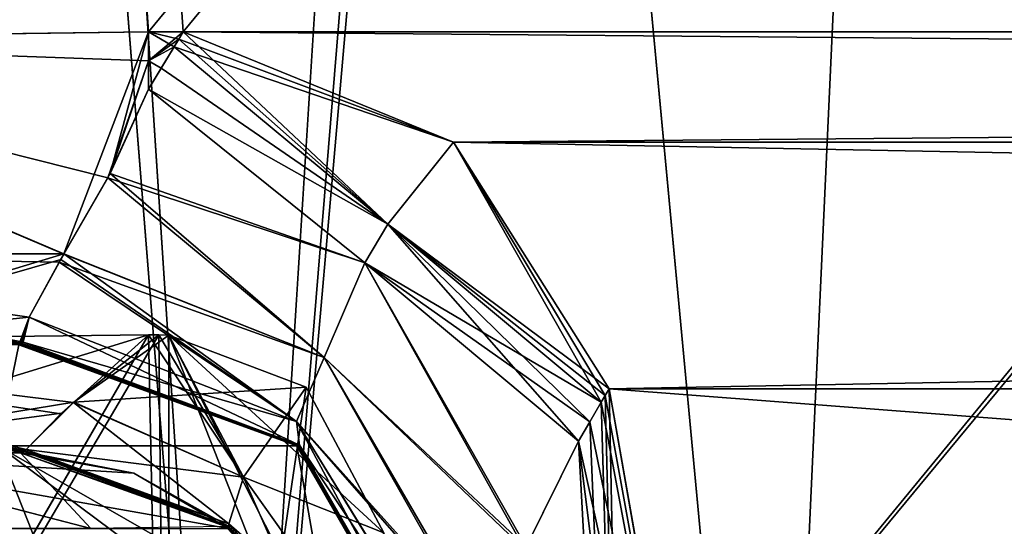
# Model space of a CAD drawing. Header units: millimetres. Extents: x -294 to 294, y -42 to 464.
# Tile 49 of 223: x -219 to -201, y 30 to 39. Entities that reach past the tile are written whole.
import ezdxf

# ---------------------------------------------------------------- set-up
doc = ezdxf.new("R2010")
doc.units = ezdxf.units.MM
doc.header["$LTSCALE"] = 65.185185
for name, color, linetype in [('13', 7, 'CONTINUOUS'), ('1416', 7, 'CONTINUOUS'), ('1437', 7, 'CONTINUOUS'), ('1438', 7, 'CONTINUOUS'), ('1439', 7, 'CONTINUOUS'), ('1440', 7, 'CONTINUOUS'), ('1441', 7, 'CONTINUOUS'), ('1442', 7, 'CONTINUOUS'), ('1443', 7, 'CONTINUOUS'), ('1456', 7, 'CONTINUOUS'), ('1457', 7, 'CONTINUOUS'), ('1458', 7, 'CONTINUOUS'), ('1459', 7, 'CONTINUOUS'), ('1471', 7, 'CONTINUOUS'), ('1472', 7, 'CONTINUOUS'), ('1473', 7, 'CONTINUOUS'), ('1474', 7, 'CONTINUOUS'), ('1475', 7, 'CONTINUOUS'), ('1476', 7, 'CONTINUOUS'), ('1482', 7, 'CONTINUOUS'), ('1484', 7, 'CONTINUOUS'), ('1485', 7, 'CONTINUOUS'), ('1491', 7, 'CONTINUOUS'), ('1560', 7, 'CONTINUOUS'), ('1581', 7, 'CONTINUOUS'), ('1589', 7, 'CONTINUOUS'), ('1598', 7, 'CONTINUOUS'), ('16', 7, 'CONTINUOUS'), ('1613', 7, 'CONTINUOUS'), ('1614', 7, 'CONTINUOUS'), ('1615', 7, 'CONTINUOUS'), ('1616', 7, 'CONTINUOUS'), ('1617', 7, 'CONTINUOUS'), ('1618', 7, 'CONTINUOUS'), ('1619', 7, 'CONTINUOUS'), ('1621', 7, 'CONTINUOUS'), ('1629', 7, 'CONTINUOUS'), ('1630', 7, 'CONTINUOUS'), ('1631', 7, 'CONTINUOUS'), ('1632', 7, 'CONTINUOUS'), ('1638', 7, 'CONTINUOUS'), ('1639', 7, 'CONTINUOUS'), ('1642', 7, 'CONTINUOUS'), ('1643', 7, 'CONTINUOUS')]:
    doc.layers.add(name, color=color, linetype=linetype)

msp = doc.modelspace()

# ---------------------------------------------------------------- linework, layer by layer
at = {"layer": '13', "color": 250, "linetype": 'Continuous', "true_color": 0x404040}
for points in [[(252, -16, -447), (-252, -16, -447), (252, 68, -447), (252, -16, -447)], [(-252, -16, -447), (-252, 68, -447), (252, 68, -447), (-252, -16, -447)]]:
    msp.add_3dface(points, dxfattribs=at)
at = {"layer": '1416', "linetype": 'Continuous'}
for points in [[(53.839, 371, -331.453), (-238.839, 371, -331.453), (-217.111, 38.791, -319.852), (53.839, 371, -331.453)], [(-216.468, 38.791, -319.852), (53.839, 371, -331.453), (-217.111, 38.791, -319.852), (-216.468, 38.791, -319.852)], [(53.839, 371, -331.453), (-216.468, 38.791, -319.852), (31.468, 38.791, -319.852), (53.839, 371, -331.453)], [(-216.468, 38.791, -319.852), (-211.466, 36.752, -319.781), (31.468, 38.791, -319.852), (-216.468, 38.791, -319.852)], [(31.468, 38.791, -319.852), (-211.466, 36.752, -319.781), (26.466, 36.752, -319.781), (31.468, 38.791, -319.852)], [(-211.466, 36.752, -319.781), (-208.59, 32.183, -319.621), (26.466, 36.752, -319.781), (-211.466, 36.752, -319.781)], [(26.466, 36.752, -319.781), (-208.59, 32.183, -319.621), (23.59, 32.183, -319.621), (26.466, 36.752, -319.781)], [(-208.59, 32.183, -319.621), (-205.48, 14.546, -319.005), (23.59, 32.183, -319.621), (-208.59, 32.183, -319.621)], [(23.59, 32.183, -319.621), (-205.48, 14.546, -319.005), (20.48, 14.546, -319.005), (23.59, 32.183, -319.621)]]:
    msp.add_3dface(points, dxfattribs=at)
at = {"layer": '1437', "linetype": 'Continuous'}
for points in [[(-238.839, 371, -15.547), (53.839, 371, -15.547), (32.111, 38.791, -27.148), (-238.839, 371, -15.547)], [(-217.111, 38.791, -27.148), (-238.839, 371, -15.547), (-216.468, 38.791, -27.148), (-217.111, 38.791, -27.148)], [(-216.468, 38.791, -27.148), (-238.839, 371, -15.547), (31.468, 38.791, -27.148), (-216.468, 38.791, -27.148)], [(31.468, 38.791, -27.148), (-238.839, 371, -15.547), (32.111, 38.791, -27.148), (31.468, 38.791, -27.148)], [(-211.466, 36.752, -27.219), (-216.468, 38.791, -27.148), (26.466, 36.752, -27.219), (-211.466, 36.752, -27.219)], [(26.466, 36.752, -27.219), (-216.468, 38.791, -27.148), (31.468, 38.791, -27.148), (26.466, 36.752, -27.219)], [(-208.59, 32.183, -27.379), (-211.466, 36.752, -27.219), (23.59, 32.183, -27.379), (-208.59, 32.183, -27.379)], [(23.59, 32.183, -27.379), (-211.466, 36.752, -27.219), (26.466, 36.752, -27.219), (23.59, 32.183, -27.379)], [(20.48, 14.546, -27.995), (-205.48, 14.546, -27.995), (-208.59, 32.183, -27.379), (20.48, 14.546, -27.995)], [(20.48, 14.546, -27.995), (-208.59, 32.183, -27.379), (23.59, 32.183, -27.379), (20.48, 14.546, -27.995)]]:
    msp.add_3dface(points, dxfattribs=at)
at = {"layer": '1438', "linetype": 'Continuous'}
msp.add_3dface([(-238.839, 371, -15.547), (-217.111, 38.791, -27.148), (-227.988, 38.647, -30.067), (-238.839, 371, -15.547)], dxfattribs=at)
at = {"layer": '1439', "linetype": 'Continuous'}
for points in [[(-227.988, 38.647, -30.067), (-217.111, 38.791, -27.148), (-218.674, 34.683, -29.039), (-227.988, 38.647, -30.067)], [(-227.988, 38.647, -30.067), (-218.674, 34.683, -29.039), (-227.518, 34.684, -31.907), (-227.988, 38.647, -30.067)], [(-218.674, 34.683, -29.039), (-217.111, 38.791, -27.148), (-217.818, 36.169, -27.867), (-218.674, 34.683, -29.039)], [(-217.818, 36.169, -27.867), (-217.111, 38.791, -27.148), (-217.111, 38.256, -27.191), (-217.818, 36.169, -27.867)], [(-217.111, 37.729, -27.281), (-217.818, 36.169, -27.867), (-217.111, 38.256, -27.191), (-217.111, 37.729, -27.281)], [(-227.518, 34.684, -31.907), (-218.674, 34.683, -29.039), (-224.232, 33, -34.843), (-227.518, 34.684, -31.907)], [(-218.674, 34.683, -29.039), (-218.735, 34.58, -29.154), (-224.232, 33, -34.843), (-218.674, 34.683, -29.039)], [(-218.735, 34.58, -29.154), (-219.321, 33.51, -30.858), (-224.232, 33, -34.843), (-218.735, 34.58, -29.154)], [(-224.232, 33, -34.843), (-219.321, 33.51, -30.858), (-219.509, 33, -33.328), (-224.232, 33, -34.843)], [(-219.509, 33, -33.328), (-219.321, 33.51, -30.858), (-219.477, 33.003, -33.143), (-219.509, 33, -33.328)], [(-219.477, 33.003, -33.143), (-219.321, 33.51, -30.858), (-219.453, 33.01, -32.96), (-219.477, 33.003, -33.143)], [(-219.453, 33.01, -32.96), (-219.321, 33.51, -30.858), (-219.439, 33.025, -32.758), (-219.453, 33.01, -32.96)], [(-219.321, 33.51, -30.858), (-219.427, 33.047, -32.558), (-219.439, 33.025, -32.758), (-219.321, 33.51, -30.858)]]:
    msp.add_3dface(points, dxfattribs=at)
at = {"layer": '1440', "linetype": 'Continuous'}
for points in [[(-217.818, 36.169, -27.867), (-217.111, 37.729, -27.281), (-213.106, 34.513, -27.673), (-217.818, 36.169, -27.867)], [(-218.674, 34.683, -29.039), (-217.818, 36.169, -27.867), (-213.857, 32.766, -28.826), (-218.674, 34.683, -29.039)], [(-213.857, 32.766, -28.826), (-217.818, 36.169, -27.867), (-213.106, 34.513, -27.673), (-213.857, 32.766, -28.826)], [(-218.735, 34.58, -29.154), (-218.674, 34.683, -29.039), (-214.371, 31.581, -30.465), (-218.735, 34.58, -29.154)], [(-214.371, 31.581, -30.465), (-218.674, 34.683, -29.039), (-213.857, 32.766, -28.826), (-214.371, 31.581, -30.465)], [(-219.321, 33.51, -30.858), (-218.735, 34.58, -29.154), (-214.371, 31.581, -30.465), (-219.321, 33.51, -30.858)], [(-213.857, 32.766, -28.826), (-213.106, 34.513, -27.673), (-210.15, 29.207, -28.053), (-213.857, 32.766, -28.826)], [(-210.15, 29.207, -28.053), (-213.106, 34.513, -27.673), (-209.154, 31.215, -27.479), (-210.15, 29.207, -28.053)], [(-219.427, 33.047, -32.558), (-219.321, 33.51, -30.858), (-214.319, 31.139, -32.206), (-219.427, 33.047, -32.558)], [(-214.319, 31.139, -32.206), (-219.321, 33.51, -30.858), (-214.371, 31.581, -30.465), (-214.319, 31.139, -32.206)], [(-214.371, 31.581, -30.465), (-213.857, 32.766, -28.826), (-211.008, 27.735, -29.087), (-214.371, 31.581, -30.465)], [(-211.008, 27.735, -29.087), (-213.857, 32.766, -28.826), (-210.15, 29.207, -28.053), (-211.008, 27.735, -29.087)], [(-214.319, 31.139, -32.206), (-214.371, 31.581, -30.465), (-211.613, 26.435, -31.558), (-214.319, 31.139, -32.206)], [(-211.613, 26.435, -31.558), (-214.371, 31.581, -30.465), (-211.488, 26.856, -30.306), (-211.613, 26.435, -31.558)], [(-211.488, 26.856, -30.306), (-214.371, 31.581, -30.465), (-211.008, 27.735, -29.087), (-211.488, 26.856, -30.306)]]:
    msp.add_3dface(points, dxfattribs=at)
at = {"layer": '1441', "linetype": 'Continuous'}
for points in [[(-219.453, 33.01, -32.96), (-219.439, 33.025, -32.758), (-214.319, 31.139, -32.206), (-219.453, 33.01, -32.96)], [(-219.453, 33.01, -32.96), (-214.319, 31.139, -32.206), (-214.328, 31.119, -32.688), (-219.453, 33.01, -32.96)], [(-219.439, 33.025, -32.758), (-219.427, 33.047, -32.558), (-214.319, 31.139, -32.206), (-219.439, 33.025, -32.758)], [(-214.319, 31.139, -32.206), (-211.613, 26.435, -31.558), (-214.328, 31.119, -32.688), (-214.319, 31.139, -32.206)], [(-214.328, 31.119, -32.688), (-211.613, 26.435, -31.558), (-211.607, 26.399, -32.023), (-214.328, 31.119, -32.688)], [(-211.604, 26.381, -32.489), (-214.328, 31.119, -32.688), (-211.607, 26.399, -32.023), (-211.604, 26.381, -32.489)]]:
    msp.add_3dface(points, dxfattribs=at)
at = {"layer": '1442', "linetype": 'Continuous'}
for points in [[(-219.509, 33, -33.328), (-219.477, 33.003, -33.143), (-214.328, 31.119, -32.688), (-219.509, 33, -33.328)], [(-219.509, 33, -33.328), (-214.328, 31.119, -32.688), (-214.366, 31.128, -33.462), (-219.509, 33, -33.328)], [(-219.477, 33.003, -33.143), (-219.453, 33.01, -32.96), (-214.328, 31.119, -32.688), (-219.477, 33.003, -33.143)], [(-214.328, 31.119, -32.688), (-211.604, 26.381, -32.489), (-214.366, 31.128, -33.462), (-214.328, 31.119, -32.688)], [(-211.604, 26.381, -32.489), (-211.612, 26.375, -33.144), (-214.366, 31.128, -33.462), (-211.604, 26.381, -32.489)], [(-211.612, 26.375, -33.144), (-211.644, 26.389, -33.798), (-214.366, 31.128, -33.462), (-211.612, 26.375, -33.144)]]:
    msp.add_3dface(points, dxfattribs=at)
at = {"layer": '1443', "linetype": 'Continuous'}
for points in [[(-219.509, 33, -33.328), (-214.366, 31.128, -33.462), (-219.895, 31.128, -45.983), (-219.509, 33, -33.328)], [(-224.526, 26.389, -52.468), (-219.895, 31.128, -45.983), (-218.021, 26.389, -47.979), (-224.526, 26.389, -52.468)], [(-219.895, 31.128, -45.983), (-214.366, 31.128, -33.462), (-213.532, 26.389, -41.473), (-219.895, 31.128, -45.983)], [(-218.021, 26.389, -47.979), (-219.895, 31.128, -45.983), (-213.532, 26.389, -41.473), (-218.021, 26.389, -47.979)], [(-214.366, 31.128, -33.462), (-211.644, 26.389, -33.798), (-213.532, 26.389, -41.473), (-214.366, 31.128, -33.462)]]:
    msp.add_3dface(points, dxfattribs=at)
at = {"layer": '1456', "linetype": 'Continuous'}
for points in [[(-208.59, 32.183, -27.379), (-208.214, 14.104, -29.132), (-208.661, 32.059, -27.384), (-208.59, 32.183, -27.379)], [(-208.59, 32.183, -27.379), (-205.48, 14.546, -27.995), (-208.214, 14.104, -29.132), (-208.59, 32.183, -27.379)], [(-208.732, 31.936, -27.392), (-208.214, 14.104, -29.132), (-208.945, 31.571, -27.426), (-208.732, 31.936, -27.392)], [(-208.214, 14.104, -29.132), (-208.732, 31.936, -27.392), (-208.661, 32.059, -27.384), (-208.214, 14.104, -29.132)], [(-208.214, 14.104, -29.132), (-209.154, 31.215, -27.479), (-208.945, 31.571, -27.426), (-208.214, 14.104, -29.132)], [(-210.15, 29.207, -28.053), (-209.154, 31.215, -27.479), (-208.214, 14.104, -29.132), (-210.15, 29.207, -28.053)]]:
    msp.add_3dface(points, dxfattribs=at)
at = {"layer": '1457', "linetype": 'Continuous'}
for points in [[(-216.633, 38.517, -27.164), (-212.681, 35.231, -27.353), (-216.873, 38.121, -27.209), (-216.633, 38.517, -27.164)], [(-212.681, 35.231, -27.353), (-217.111, 37.729, -27.281), (-216.873, 38.121, -27.209), (-212.681, 35.231, -27.353)], [(-213.106, 34.513, -27.673), (-217.111, 37.729, -27.281), (-212.681, 35.231, -27.353), (-213.106, 34.513, -27.673)], [(-208.732, 31.936, -27.392), (-213.106, 34.513, -27.673), (-212.681, 35.231, -27.353), (-208.732, 31.936, -27.392)], [(-209.154, 31.215, -27.479), (-213.106, 34.513, -27.673), (-208.945, 31.571, -27.426), (-209.154, 31.215, -27.479)], [(-213.106, 34.513, -27.673), (-208.732, 31.936, -27.392), (-208.945, 31.571, -27.426), (-213.106, 34.513, -27.673)]]:
    msp.add_3dface(points, dxfattribs=at)
at = {"layer": '1458', "linetype": 'Continuous'}
for points in [[(-211.466, 36.752, -27.219), (-216.633, 38.517, -27.164), (-216.55, 38.654, -27.155), (-211.466, 36.752, -27.219)], [(-216.468, 38.791, -27.148), (-211.466, 36.752, -27.219), (-216.55, 38.654, -27.155), (-216.468, 38.791, -27.148)], [(-211.466, 36.752, -27.219), (-212.681, 35.231, -27.353), (-216.633, 38.517, -27.164), (-211.466, 36.752, -27.219)], [(-211.466, 36.752, -27.219), (-208.59, 32.183, -27.379), (-212.681, 35.231, -27.353), (-211.466, 36.752, -27.219)], [(-208.59, 32.183, -27.379), (-208.661, 32.059, -27.384), (-212.681, 35.231, -27.353), (-208.59, 32.183, -27.379)], [(-208.661, 32.059, -27.384), (-208.732, 31.936, -27.392), (-212.681, 35.231, -27.353), (-208.661, 32.059, -27.384)]]:
    msp.add_3dface(points, dxfattribs=at)
at = {"layer": '1459', "linetype": 'Continuous'}
for points in [[(-217.111, 38.791, -27.148), (-216.468, 38.791, -27.148), (-216.55, 38.654, -27.155), (-217.111, 38.791, -27.148)], [(-217.111, 38.256, -27.191), (-217.111, 38.791, -27.148), (-216.633, 38.517, -27.164), (-217.111, 38.256, -27.191)], [(-216.633, 38.517, -27.164), (-217.111, 38.791, -27.148), (-216.55, 38.654, -27.155), (-216.633, 38.517, -27.164)], [(-217.111, 38.256, -27.191), (-216.633, 38.517, -27.164), (-216.873, 38.121, -27.209), (-217.111, 38.256, -27.191)], [(-217.111, 37.729, -27.281), (-217.111, 38.256, -27.191), (-216.873, 38.121, -27.209), (-217.111, 37.729, -27.281)]]:
    msp.add_3dface(points, dxfattribs=at)
at = {"layer": '1471', "linetype": 'Continuous'}
for points in [[(-217.111, 38.791, -319.852), (-227.987, 38.647, -316.933), (-217.111, 38.256, -319.809), (-217.111, 38.791, -319.852)], [(-218.677, 34.678, -317.956), (-217.86, 36.092, -319.09), (-227.987, 38.647, -316.933), (-218.677, 34.678, -317.956)], [(-227.987, 38.647, -316.933), (-217.86, 36.092, -319.09), (-217.111, 38.256, -319.809), (-227.987, 38.647, -316.933)], [(-227.517, 34.684, -315.093), (-218.677, 34.678, -317.956), (-227.987, 38.647, -316.933), (-227.517, 34.684, -315.093)], [(-217.86, 36.092, -319.09), (-217.111, 37.729, -319.719), (-217.111, 38.256, -319.809), (-217.86, 36.092, -319.09)], [(-218.677, 34.678, -317.956), (-227.517, 34.684, -315.093), (-218.765, 34.529, -317.788), (-218.677, 34.678, -317.956)], [(-218.765, 34.529, -317.788), (-227.517, 34.684, -315.093), (-219.32, 33.511, -316.145), (-218.765, 34.529, -317.788)], [(-219.32, 33.511, -316.145), (-227.517, 34.684, -315.093), (-219.427, 33.047, -314.442), (-219.32, 33.511, -316.145)], [(-219.427, 33.047, -314.442), (-227.517, 34.684, -315.093), (-219.439, 33.025, -314.242), (-219.427, 33.047, -314.442)], [(-219.439, 33.025, -314.242), (-227.517, 34.684, -315.093), (-219.453, 33.01, -314.04), (-219.439, 33.025, -314.242)], [(-219.453, 33.01, -314.04), (-227.517, 34.684, -315.093), (-219.477, 33.003, -313.857), (-219.453, 33.01, -314.04)], [(-219.477, 33.003, -313.857), (-227.517, 34.684, -315.093), (-219.509, 33, -313.672), (-219.477, 33.003, -313.857)]]:
    msp.add_3dface(points, dxfattribs=at)
at = {"layer": '1472', "linetype": 'Continuous'}
for points in [[(-217.111, 37.729, -319.719), (-217.86, 36.092, -319.09), (-213.106, 34.513, -319.327), (-217.111, 37.729, -319.719)], [(-217.86, 36.092, -319.09), (-218.677, 34.678, -317.956), (-213.857, 32.766, -318.174), (-217.86, 36.092, -319.09)], [(-213.106, 34.513, -319.327), (-217.86, 36.092, -319.09), (-213.857, 32.766, -318.174), (-213.106, 34.513, -319.327)], [(-218.677, 34.678, -317.956), (-218.765, 34.529, -317.788), (-213.857, 32.766, -318.174), (-218.677, 34.678, -317.956)], [(-218.765, 34.529, -317.788), (-219.32, 33.511, -316.145), (-214.371, 31.581, -316.535), (-218.765, 34.529, -317.788)], [(-213.857, 32.766, -318.174), (-218.765, 34.529, -317.788), (-214.371, 31.581, -316.535), (-213.857, 32.766, -318.174)], [(-213.106, 34.513, -319.327), (-213.857, 32.766, -318.174), (-210.123, 29.255, -318.97), (-213.106, 34.513, -319.327)], [(-209.154, 31.215, -319.521), (-213.106, 34.513, -319.327), (-210.123, 29.255, -318.97), (-209.154, 31.215, -319.521)], [(-219.32, 33.511, -316.145), (-219.427, 33.047, -314.442), (-214.371, 31.581, -316.535), (-219.32, 33.511, -316.145)], [(-214.371, 31.581, -316.535), (-219.427, 33.047, -314.442), (-214.319, 31.139, -314.794), (-214.371, 31.581, -316.535)], [(-213.857, 32.766, -318.174), (-214.371, 31.581, -316.535), (-210.976, 27.788, -317.966), (-213.857, 32.766, -318.174)], [(-210.123, 29.255, -318.97), (-213.857, 32.766, -318.174), (-210.976, 27.788, -317.966), (-210.123, 29.255, -318.97)], [(-214.371, 31.581, -316.535), (-214.319, 31.139, -314.794), (-211.482, 26.868, -316.718), (-214.371, 31.581, -316.535)], [(-210.976, 27.788, -317.966), (-214.371, 31.581, -316.535), (-211.482, 26.868, -316.718), (-210.976, 27.788, -317.966)], [(-211.482, 26.868, -316.718), (-214.319, 31.139, -314.794), (-211.613, 26.435, -315.442), (-211.482, 26.868, -316.718)]]:
    msp.add_3dface(points, dxfattribs=at)
at = {"layer": '1473', "linetype": 'Continuous'}
for points in [[(-216.873, 38.121, -319.791), (-217.111, 37.729, -319.719), (-216.633, 38.517, -319.836), (-216.873, 38.121, -319.791)], [(-216.633, 38.517, -319.836), (-217.111, 37.729, -319.719), (-212.681, 35.231, -319.647), (-216.633, 38.517, -319.836)], [(-217.111, 37.729, -319.719), (-213.106, 34.513, -319.327), (-212.681, 35.231, -319.647), (-217.111, 37.729, -319.719)], [(-213.106, 34.513, -319.327), (-209.154, 31.215, -319.521), (-212.681, 35.231, -319.647), (-213.106, 34.513, -319.327)], [(-212.681, 35.231, -319.647), (-209.154, 31.215, -319.521), (-208.945, 31.571, -319.574), (-212.681, 35.231, -319.647)], [(-208.732, 31.936, -319.608), (-212.681, 35.231, -319.647), (-208.945, 31.571, -319.574), (-208.732, 31.936, -319.608)]]:
    msp.add_3dface(points, dxfattribs=at)
at = {"layer": '1474', "linetype": 'Continuous'}
for points in [[(-205.48, 14.546, -319.005), (-208.59, 32.183, -319.621), (-208.661, 32.059, -319.616), (-205.48, 14.546, -319.005)], [(-205.48, 14.546, -319.005), (-208.732, 31.936, -319.608), (-208.945, 31.571, -319.574), (-205.48, 14.546, -319.005)], [(-208.732, 31.936, -319.608), (-205.48, 14.546, -319.005), (-208.661, 32.059, -319.616), (-208.732, 31.936, -319.608)], [(-209.154, 31.215, -319.521), (-205.48, 14.546, -319.005), (-208.945, 31.571, -319.574), (-209.154, 31.215, -319.521)], [(-209.154, 31.215, -319.521), (-210.123, 29.255, -318.97), (-207.024, 14.286, -318.676), (-209.154, 31.215, -319.521)], [(-205.48, 14.546, -319.005), (-209.154, 31.215, -319.521), (-207.024, 14.286, -318.676), (-205.48, 14.546, -319.005)]]:
    msp.add_3dface(points, dxfattribs=at)
at = {"layer": '1475', "linetype": 'Continuous'}
for points in [[(-216.633, 38.517, -319.836), (-212.681, 35.231, -319.647), (-216.55, 38.654, -319.845), (-216.633, 38.517, -319.836)], [(-212.681, 35.231, -319.647), (-216.468, 38.791, -319.852), (-216.55, 38.654, -319.845), (-212.681, 35.231, -319.647)], [(-211.466, 36.752, -319.781), (-216.468, 38.791, -319.852), (-212.681, 35.231, -319.647), (-211.466, 36.752, -319.781)], [(-211.466, 36.752, -319.781), (-212.681, 35.231, -319.647), (-208.732, 31.936, -319.608), (-211.466, 36.752, -319.781)], [(-208.59, 32.183, -319.621), (-211.466, 36.752, -319.781), (-208.661, 32.059, -319.616), (-208.59, 32.183, -319.621)], [(-211.466, 36.752, -319.781), (-208.732, 31.936, -319.608), (-208.661, 32.059, -319.616), (-211.466, 36.752, -319.781)]]:
    msp.add_3dface(points, dxfattribs=at)
at = {"layer": '1476', "linetype": 'Continuous'}
for points in [[(-216.468, 38.791, -319.852), (-217.111, 38.791, -319.852), (-217.111, 38.256, -319.809), (-216.468, 38.791, -319.852)], [(-216.468, 38.791, -319.852), (-217.111, 38.256, -319.809), (-216.55, 38.654, -319.845), (-216.468, 38.791, -319.852)], [(-217.111, 38.256, -319.809), (-216.633, 38.517, -319.836), (-216.55, 38.654, -319.845), (-217.111, 38.256, -319.809)], [(-217.111, 38.256, -319.809), (-216.873, 38.121, -319.791), (-216.633, 38.517, -319.836), (-217.111, 38.256, -319.809)], [(-217.111, 38.256, -319.809), (-217.111, 37.729, -319.719), (-216.873, 38.121, -319.791), (-217.111, 38.256, -319.809)]]:
    msp.add_3dface(points, dxfattribs=at)
at = {"layer": '1482', "linetype": 'Continuous'}
for points in [[(-214.366, 31.128, -313.538), (-219.509, 33, -313.672), (-219.895, 31.128, -301.017), (-214.366, 31.128, -313.538)], [(-224.526, 26.389, -294.532), (-218.021, 26.389, -299.021), (-232.365, 31.128, -295.376), (-224.526, 26.389, -294.532)], [(-218.021, 26.389, -299.021), (-219.895, 31.128, -301.017), (-232.365, 31.128, -295.376), (-218.021, 26.389, -299.021)], [(-213.532, 26.389, -305.527), (-211.644, 26.389, -313.202), (-219.895, 31.128, -301.017), (-213.532, 26.389, -305.527)], [(-211.644, 26.389, -313.202), (-214.366, 31.128, -313.538), (-219.895, 31.128, -301.017), (-211.644, 26.389, -313.202)], [(-218.021, 26.389, -299.021), (-213.532, 26.389, -305.527), (-219.895, 31.128, -301.017), (-218.021, 26.389, -299.021)]]:
    msp.add_3dface(points, dxfattribs=at)
at = {"layer": '1484', "linetype": 'Continuous'}
for points in [[(-219.477, 33.003, -313.857), (-219.509, 33, -313.672), (-214.366, 31.128, -313.538), (-219.477, 33.003, -313.857)], [(-219.453, 33.01, -314.04), (-219.477, 33.003, -313.857), (-214.366, 31.128, -313.538), (-219.453, 33.01, -314.04)], [(-219.453, 33.01, -314.04), (-214.366, 31.128, -313.538), (-214.328, 31.119, -314.312), (-219.453, 33.01, -314.04)], [(-211.644, 26.389, -313.202), (-211.612, 26.375, -313.855), (-214.366, 31.128, -313.538), (-211.644, 26.389, -313.202)], [(-211.612, 26.375, -313.855), (-211.604, 26.381, -314.511), (-214.366, 31.128, -313.538), (-211.612, 26.375, -313.855)], [(-214.366, 31.128, -313.538), (-211.604, 26.381, -314.511), (-214.328, 31.119, -314.312), (-214.366, 31.128, -313.538)]]:
    msp.add_3dface(points, dxfattribs=at)
at = {"layer": '1485', "linetype": 'Continuous'}
for points in [[(-219.439, 33.025, -314.242), (-219.453, 33.01, -314.04), (-214.328, 31.119, -314.312), (-219.439, 33.025, -314.242)], [(-219.427, 33.047, -314.442), (-219.439, 33.025, -314.242), (-214.328, 31.119, -314.312), (-219.427, 33.047, -314.442)], [(-214.319, 31.139, -314.794), (-219.427, 33.047, -314.442), (-214.328, 31.119, -314.312), (-214.319, 31.139, -314.794)], [(-211.613, 26.435, -315.442), (-214.319, 31.139, -314.794), (-214.328, 31.119, -314.312), (-211.613, 26.435, -315.442)], [(-211.613, 26.435, -315.442), (-214.328, 31.119, -314.312), (-211.607, 26.399, -314.976), (-211.613, 26.435, -315.442)], [(-214.328, 31.119, -314.312), (-211.604, 26.381, -314.511), (-211.607, 26.399, -314.976), (-214.328, 31.119, -314.312)]]:
    msp.add_3dface(points, dxfattribs=at)
at = {"layer": '1491', "linetype": 'Continuous'}
for points in [[(-238.839, 371, -331.453), (-243.285, 371, -330.571), (-217.111, 38.791, -319.852), (-238.839, 371, -331.453)], [(-217.111, 38.791, -319.852), (-243.285, 371, -330.571), (-227.987, 38.647, -316.933), (-217.111, 38.791, -319.852)]]:
    msp.add_3dface(points, dxfattribs=at)
at = {"layer": '1560', "linetype": 'Continuous'}
for points in [[(-193.25, 369, -13.616), (-238.713, 369, -13.616), (-215.56, 15, -25.978), (-193.25, 369, -13.616)], [(-193.25, 369, -13.616), (-215.56, 15, -25.978), (-193.25, 286, -16.514), (-193.25, 369, -13.616)], [(-215.56, 15, -25.978), (-205.541, 15, -25.978), (8.25, 286, -16.514), (-215.56, 15, -25.978)], [(-193.25, 286, -16.514), (-215.56, 15, -25.978), (-191.75, 286, -16.514), (-193.25, 286, -16.514)], [(-191.75, 286, -16.514), (-215.56, 15, -25.978), (6.75, 286, -16.514), (-191.75, 286, -16.514)], [(6.75, 286, -16.514), (-215.56, 15, -25.978), (8.25, 286, -16.514), (6.75, 286, -16.514)], [(8.25, 286, -16.514), (-205.541, 15, -25.978), (20.541, 15, -25.978), (8.25, 286, -16.514)]]:
    msp.add_3dface(points, dxfattribs=at)
at = {"layer": '1581', "linetype": 'Continuous'}
for points in [[(-238.713, 369, -333.384), (-193.25, 286, -330.486), (-205.541, 15, -321.022), (-238.713, 369, -333.384)], [(-215.56, 15, -321.022), (-238.713, 369, -333.384), (-205.541, 15, -321.022), (-215.56, 15, -321.022)], [(-205.541, 15, -321.022), (-193.25, 286, -330.486), (20.541, 15, -321.022), (-205.541, 15, -321.022)]]:
    msp.add_3dface(points, dxfattribs=at)
at = {"layer": '1589', "linetype": 'Continuous'}
msp.add_3dface([(-238.713, 369, -333.384), (-215.56, 15, -321.022), (-227.801, 15, -317.747), (-238.713, 369, -333.384)], dxfattribs=at)
at = {"layer": '1598', "linetype": 'Continuous'}
for points in [[(-238.713, 369, -13.616), (-243.945, 369, -14.653), (-215.56, 15, -25.978), (-238.713, 369, -13.616)], [(-215.56, 15, -25.978), (-243.945, 369, -14.653), (-227.808, 15, -29.257), (-215.56, 15, -25.978)]]:
    msp.add_3dface(points, dxfattribs=at)
at = {"layer": '16', "color": 250, "linetype": 'Continuous', "true_color": 0x404040}
for points in [[(-252, 68.009, -431.591), (-252, 0.991, -431.006), (252, 0.991, -431.006), (-252, 68.009, -431.591)], [(252, 68.009, -431.591), (-252, 68.009, -431.591), (252, 0.991, -431.006), (252, 68.009, -431.591)]]:
    msp.add_3dface(points, dxfattribs=at)
at = {"layer": '1613', "linetype": 'Continuous'}
for points in [[(-217.108, 33.183, -27.653), (-227.629, 15, -30.406), (-227.653, 33.061, -30.602), (-217.108, 33.183, -27.653)], [(-216.732, 15, -27.491), (-227.629, 15, -30.406), (-216.92, 33.183, -27.651), (-216.732, 15, -27.491)], [(-216.92, 33.183, -27.651), (-227.629, 15, -30.406), (-217.108, 33.183, -27.653), (-216.92, 33.183, -27.651)], [(-216.732, 33.175, -27.649), (-216.732, 15, -27.491), (-216.92, 33.183, -27.651), (-216.732, 33.175, -27.649)]]:
    msp.add_3dface(points, dxfattribs=at)
at = {"layer": '1614', "linetype": 'Continuous'}
for points in [[(-209.575, 15, -27.49), (-216.732, 15, -27.491), (-216.732, 33.175, -27.649), (-209.575, 15, -27.49)], [(-211.188, 22.252, -27.554), (-209.575, 15, -27.49), (-216.732, 33.175, -27.649), (-211.188, 22.252, -27.554)], [(-212.756, 29.515, -27.617), (-211.188, 22.252, -27.554), (-216.732, 33.175, -27.649), (-212.756, 29.515, -27.617)], [(-212.756, 29.515, -27.617), (-216.732, 33.175, -27.649), (-214.191, 32.216, -27.641), (-212.756, 29.515, -27.617)]]:
    msp.add_3dface(points, dxfattribs=at)
at = {"layer": '1615', "linetype": 'Continuous'}
for points in [[(-217.108, 33.183, -27.653), (-218.496, 31.932, -29.447), (-215.353, 30.548, -29.726), (-217.108, 33.183, -27.653)], [(-216.92, 33.183, -27.651), (-217.108, 33.183, -27.653), (-215.353, 30.548, -29.726), (-216.92, 33.183, -27.651)], [(-216.732, 33.175, -27.649), (-216.92, 33.183, -27.651), (-215.353, 30.548, -29.726), (-216.732, 33.175, -27.649)], [(-214.191, 32.216, -27.641), (-216.732, 33.175, -27.649), (-215.353, 30.548, -29.726), (-214.191, 32.216, -27.641)], [(-212.756, 29.515, -27.617), (-214.191, 32.216, -27.641), (-215.353, 30.548, -29.726), (-212.756, 29.515, -27.617)], [(-218.729, 31.722, -29.892), (-219.371, 31.063, -32.298), (-218.496, 31.932, -29.447), (-218.729, 31.722, -29.892)], [(-218.496, 31.932, -29.447), (-219.371, 31.063, -32.298), (-215.622, 29.685, -32.043), (-218.496, 31.932, -29.447)], [(-215.353, 30.548, -29.726), (-218.496, 31.932, -29.447), (-215.622, 29.685, -32.043), (-215.353, 30.548, -29.726)], [(-214.285, 28.115, -31.817), (-215.353, 30.548, -29.726), (-215.622, 29.685, -32.043), (-214.285, 28.115, -31.817)], [(-213.307, 27.666, -29.073), (-212.756, 29.515, -27.617), (-215.353, 30.548, -29.726), (-213.307, 27.666, -29.073)], [(-213.307, 27.666, -29.073), (-215.353, 30.548, -29.726), (-214.285, 28.115, -31.817), (-213.307, 27.666, -29.073)]]:
    msp.add_3dface(points, dxfattribs=at)
at = {"layer": '1616', "linetype": 'Continuous'}
for points in [[(-217.108, 33.183, -27.653), (-227.653, 33.061, -30.602), (-218.496, 31.932, -29.447), (-217.108, 33.183, -27.653)], [(-227.653, 33.061, -30.602), (-219.371, 31.063, -32.298), (-218.729, 31.722, -29.892), (-227.653, 33.061, -30.602)], [(-219.371, 31.063, -32.298), (-227.653, 33.061, -30.602), (-219.387, 31.034, -32.567), (-219.371, 31.063, -32.298)], [(-227.653, 33.061, -30.602), (-218.729, 31.722, -29.892), (-218.496, 31.932, -29.447), (-227.653, 33.061, -30.602)], [(-219.387, 31.034, -32.567), (-227.653, 33.061, -30.602), (-219.407, 31.014, -32.838), (-219.387, 31.034, -32.567)], [(-219.407, 31.014, -32.838), (-227.653, 33.061, -30.602), (-219.435, 31.003, -33.081), (-219.407, 31.014, -32.838)], [(-219.435, 31.003, -33.081), (-227.653, 33.061, -30.602), (-219.477, 31, -33.323), (-219.435, 31.003, -33.081)], [(-219.477, 31, -33.323), (-227.653, 33.061, -30.602), (-224.218, 31, -34.835), (-219.477, 31, -33.323)]]:
    msp.add_3dface(points, dxfattribs=at)
at = {"layer": '1617', "linetype": 'Continuous'}
for points in [[(-219.387, 31.034, -32.567), (-219.407, 31.014, -32.838), (-215.629, 29.638, -32.719), (-219.387, 31.034, -32.567)], [(-219.371, 31.063, -32.298), (-219.387, 31.034, -32.567), (-215.629, 29.638, -32.719), (-219.371, 31.063, -32.298)], [(-215.622, 29.685, -32.043), (-219.371, 31.063, -32.298), (-215.629, 29.638, -32.719), (-215.622, 29.685, -32.043)], [(-214.285, 28.115, -31.817), (-215.622, 29.685, -32.043), (-215.629, 29.638, -32.719), (-214.285, 28.115, -31.817)], [(-214.279, 28.052, -32.613), (-214.285, 28.115, -31.817), (-215.629, 29.638, -32.719), (-214.279, 28.052, -32.613)]]:
    msp.add_3dface(points, dxfattribs=at)
at = {"layer": '1618', "linetype": 'Continuous'}
for points in [[(-219.407, 31.014, -32.838), (-219.435, 31.003, -33.081), (-219.477, 31, -33.323), (-219.407, 31.014, -32.838)], [(-219.407, 31.014, -32.838), (-219.477, 31, -33.323), (-217.383, 30.621, -33.447), (-219.407, 31.014, -32.838)], [(-215.629, 29.638, -32.719), (-219.407, 31.014, -32.838), (-217.383, 30.621, -33.447), (-215.629, 29.638, -32.719)], [(-215.627, 29.596, -33.552), (-215.629, 29.638, -32.719), (-217.383, 30.621, -33.447), (-215.627, 29.596, -33.552)], [(-214.279, 28.052, -32.613), (-215.629, 29.638, -32.719), (-215.579, 29.555, -33.554), (-214.279, 28.052, -32.613)], [(-215.579, 29.555, -33.554), (-215.629, 29.638, -32.719), (-215.627, 29.596, -33.552), (-215.579, 29.555, -33.554)]]:
    msp.add_3dface(points, dxfattribs=at)
at = {"layer": '1619', "linetype": 'Continuous'}
for points in [[(-224.248, 29.596, -47.824), (-218.176, 29.596, -41.752), (-223.574, 31, -42.434), (-224.248, 29.596, -47.824)], [(-217.383, 30.621, -33.447), (-219.477, 31, -33.323), (-223.574, 31, -42.434), (-217.383, 30.621, -33.447)], [(-215.627, 29.596, -33.552), (-217.383, 30.621, -33.447), (-223.574, 31, -42.434), (-215.627, 29.596, -33.552)], [(-218.176, 29.596, -41.752), (-215.627, 29.596, -33.552), (-223.574, 31, -42.434), (-218.176, 29.596, -41.752)]]:
    msp.add_3dface(points, dxfattribs=at)
at = {"layer": '1621', "linetype": 'Continuous'}
msp.add_3dface([(-219.477, 31, -33.323), (-224.218, 31, -34.835), (-223.574, 31, -42.434), (-219.477, 31, -33.323)], dxfattribs=at)
at = {"layer": '1629', "linetype": 'Continuous'}
for points in [[(-219.407, 31.014, -314.162), (-215.629, 29.639, -314.281), (-219.477, 31, -313.677), (-219.407, 31.014, -314.162)], [(-219.435, 31.003, -313.919), (-219.407, 31.014, -314.162), (-219.477, 31, -313.677), (-219.435, 31.003, -313.919)], [(-219.477, 31, -313.677), (-215.629, 29.639, -314.281), (-215.677, 29.637, -313.451), (-219.477, 31, -313.677)], [(-215.629, 29.639, -314.281), (-214.279, 28.052, -314.387), (-215.677, 29.637, -313.451), (-215.629, 29.639, -314.281)]]:
    msp.add_3dface(points, dxfattribs=at)
at = {"layer": '1630', "linetype": 'Continuous'}
for points in [[(-215.622, 29.685, -314.957), (-219.407, 31.014, -314.162), (-219.387, 31.034, -314.433), (-215.622, 29.685, -314.957)], [(-215.629, 29.639, -314.281), (-219.407, 31.014, -314.162), (-215.622, 29.685, -314.957), (-215.629, 29.639, -314.281)], [(-219.371, 31.063, -314.702), (-215.622, 29.685, -314.957), (-219.387, 31.034, -314.433), (-219.371, 31.063, -314.702)], [(-214.285, 28.115, -315.183), (-215.629, 29.639, -314.281), (-215.622, 29.685, -314.957), (-214.285, 28.115, -315.183)], [(-214.279, 28.052, -314.387), (-215.629, 29.639, -314.281), (-214.285, 28.115, -315.183), (-214.279, 28.052, -314.387)]]:
    msp.add_3dface(points, dxfattribs=at)
at = {"layer": '1631', "linetype": 'Continuous'}
for points in [[(-218.492, 31.936, -317.561), (-217.108, 33.183, -319.347), (-216.919, 33.183, -319.349), (-218.492, 31.936, -317.561)], [(-216.732, 33.175, -319.351), (-218.492, 31.936, -317.561), (-216.919, 33.183, -319.349), (-216.732, 33.175, -319.351)], [(-214.191, 32.215, -319.359), (-218.492, 31.936, -317.561), (-216.732, 33.175, -319.351), (-214.191, 32.215, -319.359)], [(-215.353, 30.548, -317.274), (-218.492, 31.936, -317.561), (-214.191, 32.215, -319.359), (-215.353, 30.548, -317.274)], [(-212.756, 29.515, -319.383), (-215.353, 30.548, -317.274), (-214.191, 32.215, -319.359), (-212.756, 29.515, -319.383)], [(-215.353, 30.548, -317.274), (-219.371, 31.063, -314.702), (-218.492, 31.936, -317.561), (-215.353, 30.548, -317.274)], [(-218.492, 31.936, -317.561), (-219.371, 31.063, -314.702), (-218.717, 31.732, -317.132), (-218.492, 31.936, -317.561)], [(-215.622, 29.685, -314.957), (-219.371, 31.063, -314.702), (-215.353, 30.548, -317.274), (-215.622, 29.685, -314.957)], [(-213.307, 27.666, -317.927), (-215.622, 29.685, -314.957), (-215.353, 30.548, -317.274), (-213.307, 27.666, -317.927)], [(-212.756, 29.515, -319.383), (-213.307, 27.666, -317.927), (-215.353, 30.548, -317.274), (-212.756, 29.515, -319.383)], [(-213.307, 27.666, -317.927), (-214.285, 28.115, -315.183), (-215.622, 29.685, -314.957), (-213.307, 27.666, -317.927)]]:
    msp.add_3dface(points, dxfattribs=at)
at = {"layer": '1632', "linetype": 'Continuous'}
for points in [[(-217.108, 33.183, -319.347), (-224.218, 31, -312.165), (-227.657, 33.061, -316.396), (-217.108, 33.183, -319.347)], [(-217.108, 33.183, -319.347), (-218.492, 31.936, -317.561), (-224.218, 31, -312.165), (-217.108, 33.183, -319.347)], [(-218.492, 31.936, -317.561), (-218.717, 31.732, -317.132), (-224.218, 31, -312.165), (-218.492, 31.936, -317.561)], [(-218.717, 31.732, -317.132), (-219.371, 31.063, -314.702), (-224.218, 31, -312.165), (-218.717, 31.732, -317.132)], [(-219.371, 31.063, -314.702), (-219.477, 31, -313.677), (-224.218, 31, -312.165), (-219.371, 31.063, -314.702)], [(-219.435, 31.003, -313.919), (-219.477, 31, -313.677), (-219.371, 31.063, -314.702), (-219.435, 31.003, -313.919)], [(-219.407, 31.014, -314.162), (-219.435, 31.003, -313.919), (-219.371, 31.063, -314.702), (-219.407, 31.014, -314.162)], [(-219.407, 31.014, -314.162), (-219.371, 31.063, -314.702), (-219.387, 31.034, -314.433), (-219.407, 31.014, -314.162)]]:
    msp.add_3dface(points, dxfattribs=at)
at = {"layer": '1638', "linetype": 'Continuous'}
for points in [[(-218.176, 29.596, -305.248), (-224.248, 29.596, -299.176), (-223.566, 31, -304.574), (-218.176, 29.596, -305.248)], [(-219.477, 31, -313.677), (-218.176, 29.596, -305.248), (-223.566, 31, -304.574), (-219.477, 31, -313.677)], [(-219.477, 31, -313.677), (-215.677, 29.637, -313.451), (-218.176, 29.596, -305.248), (-219.477, 31, -313.677)]]:
    msp.add_3dface(points, dxfattribs=at)
at = {"layer": '1639', "linetype": 'Continuous'}
msp.add_3dface([(-224.218, 31, -312.165), (-219.477, 31, -313.677), (-223.566, 31, -304.574), (-224.218, 31, -312.165)], dxfattribs=at)
at = {"layer": '1642', "linetype": 'Continuous'}
for points in [[(-217.108, 33.183, -319.347), (-227.657, 33.061, -316.396), (-227.622, 15, -316.598), (-217.108, 33.183, -319.347)], [(-216.732, 15, -319.51), (-217.108, 33.183, -319.347), (-227.622, 15, -316.598), (-216.732, 15, -319.51)], [(-216.919, 33.183, -319.349), (-217.108, 33.183, -319.347), (-216.732, 15, -319.51), (-216.919, 33.183, -319.349)], [(-216.732, 33.175, -319.351), (-216.919, 33.183, -319.349), (-216.732, 15, -319.51), (-216.732, 33.175, -319.351)]]:
    msp.add_3dface(points, dxfattribs=at)
at = {"layer": '1643', "linetype": 'Continuous'}
for points in [[(-214.191, 32.215, -319.359), (-216.732, 33.175, -319.351), (-216.732, 15, -319.51), (-214.191, 32.215, -319.359)], [(-212.756, 29.515, -319.383), (-214.191, 32.215, -319.359), (-216.732, 15, -319.51), (-212.756, 29.515, -319.383)]]:
    msp.add_3dface(points, dxfattribs=at)

doc.saveas('drawing.dxf')
